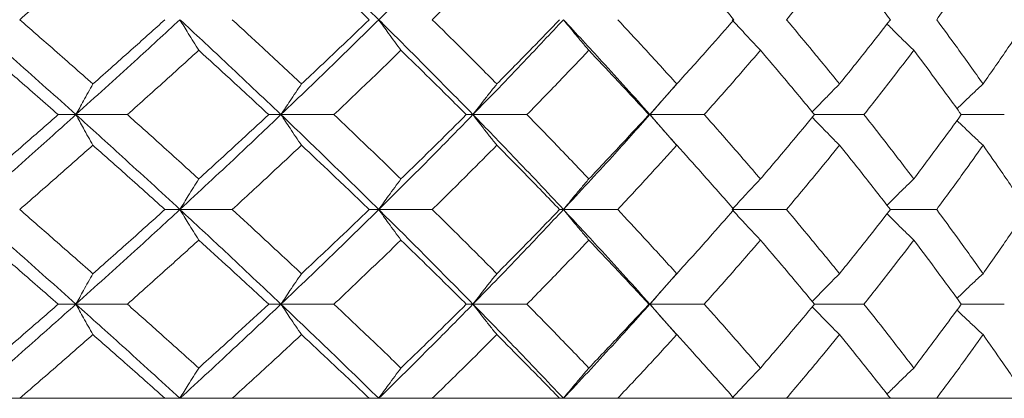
# Model space of a CAD drawing. Header units: inches. Extents: x -4.1 to 23, y -7 to 14.8.
# Tile 99 of 139: x 13.448 to 14.082, y 2.322 to 2.566. Entities that reach past the tile are written whole.
import ezdxf

# ---------------------------------------------------------------- set-up
doc = ezdxf.new("R2010")
doc.units = ezdxf.units.IN
doc.header["$MEASUREMENT"] = 0

msp = doc.modelspace()

# ---------------------------------------------------------------- linework, layer by layer
at = {"color": 7, "linetype": 'Continuous', "lineweight": 15}
for p, q in [((13.85405, 2.50508), (13.87125, 2.52471)), ((13.48413, 2.50508), (13.4727, 2.50508)), ((13.48413, 2.50508), (13.51727, 2.50508)), ((13.61626, 2.50508), (13.60836, 2.50508)), ((13.61626, 2.50508), (13.65041, 2.50508)), ((13.74002, 2.50508), (13.73573, 2.50508)), ((13.74002, 2.50508), (13.77481, 2.50508)), ((13.85405, 2.50508), (13.85342, 2.50508)), ((13.87129, 2.48546), (13.85405, 2.50508)), ((13.85405, 2.50508), (13.8891, 2.50508)), ((13.96014, 2.50508), (13.99203, 2.50508)), ((14.05472, 2.50508), (14.08246, 2.50508)), ((13.55115, 2.44396), (13.54147, 2.44396)), ((13.55115, 2.44396), (13.58485, 2.44396)), ((13.67927, 2.44396), (13.67317, 2.44396)), ((13.67927, 2.44396), (13.71379, 2.44396)), ((13.79833, 2.44396), (13.79587, 2.44396)), ((13.79833, 2.44396), (13.8333, 2.44396)), ((13.90823, 2.44396), (13.94206, 2.44396)), ((14.00902, 2.44396), (14.03887, 2.44396)), ((13.85405, 2.383), (13.87125, 2.40255)), ((13.48413, 2.383), (13.4727, 2.383)), ((13.48413, 2.383), (13.51727, 2.383)), ((13.61626, 2.383), (13.60836, 2.383)), ((13.61626, 2.383), (13.65041, 2.383)), ((13.74002, 2.383), (13.73573, 2.383)), ((13.74002, 2.383), (13.77481, 2.383)), ((13.85405, 2.383), (13.85342, 2.383)), ((13.87129, 2.36352), (13.85405, 2.383)), ((13.85405, 2.383), (13.8891, 2.383)), ((13.96014, 2.383), (13.99203, 2.383)), ((14.05472, 2.383), (14.08246, 2.383)), ((11.38405, 2.32238), (14.32005, 2.32238)), ((13.54147, 2.32238), (13.44787, 2.32238)), ((13.67317, 2.32238), (13.58485, 2.32238)), ((13.79587, 2.32238), (13.71379, 2.32238)), ((13.90823, 2.32238), (13.8333, 2.32238)), ((14.00902, 2.32238), (13.94206, 2.32238)), ((14.09713, 2.32238), (14.03887, 2.32238))]:
    msp.add_line(p, q, dxfattribs=at)
for points, knots in [([(13.41537, 2.5662), (13.42832, 2.5776), (13.45142, 2.59794), (13.47414, 2.61824), (13.48413, 2.62716)], [0, 0, 0, 0, 0.560458, 1, 1, 1, 1]), ([(13.67927, 2.5662), (13.66765, 2.5776), (13.64692, 2.59794), (13.62562, 2.61824), (13.61626, 2.62716)], [0, 0, 0, 0, 0.560458, 1, 1, 1, 1]), ([(13.67927, 2.5662), (13.69077, 2.5776), (13.71129, 2.59794), (13.73124, 2.61824), (13.74002, 2.62716)], [0, 0, 0, 0, 0.560458, 1, 1, 1, 1]), ([(13.44787, 2.5662), (13.45674, 2.57393), (13.47256, 2.58771), (13.4882, 2.60147), (13.49508, 2.60753)], [0, 0, 0, 0, 0.560274, 1, 1, 1, 1]), ([(13.67317, 2.5662), (13.66508, 2.57393), (13.65065, 2.58771), (13.63596, 2.60147), (13.6295, 2.60753)], [0, 0, 0, 0, 0.560274, 1, 1, 1, 1]), ([(13.71379, 2.5662), (13.72164, 2.57393), (13.73563, 2.58771), (13.74936, 2.60147), (13.7554, 2.60753)], [0, 0, 0, 0, 0.560274, 1, 1, 1, 1]), ([(13.90823, 2.5662), (13.90144, 2.57393), (13.88933, 2.58771), (13.87688, 2.60147), (13.87141, 2.60753)], [0, 0, 0, 0, 0.560274, 1, 1, 1, 1]), ([(13.94206, 2.5662), (13.94853, 2.57393), (13.96009, 2.58771), (13.97131, 2.60147), (13.97624, 2.60753)], [0, 0, 0, 0, 0.560274, 1, 1, 1, 1]), ([(14.00902, 2.5662), (14.00299, 2.57393), (13.99225, 2.58771), (13.98113, 2.60147), (13.97624, 2.60753)], [0, 0, 0, 0, 0.560274, 1, 1, 1, 1]), ([(14.03887, 2.5662), (14.04455, 2.57393), (14.0547, 2.58771), (14.06447, 2.60147), (14.06876, 2.60753)], [0, 0, 0, 0, 0.560274, 1, 1, 1, 1]), ([(14.09713, 2.5662), (14.09194, 2.57393), (14.08267, 2.58771), (14.07301, 2.60147), (14.06876, 2.60753)], [0, 0, 0, 0, 0.560274, 1, 1, 1, 1]), ([(13.48413, 2.50508), (13.4714, 2.5165), (13.44868, 2.53688), (13.42555, 2.55725), (13.41537, 2.5662)], [0, 0, 0, 0, 0.560155, 1, 1, 1, 1]), ([(13.49508, 2.5248), (13.48632, 2.53254), (13.47068, 2.54634), (13.45484, 2.56014), (13.44787, 2.5662)], [0, 0, 0, 0, 0.560136, 1, 1, 1, 1]), ([(13.48413, 2.50508), (13.49676, 2.5165), (13.51932, 2.53688), (13.54143, 2.55725), (13.55115, 2.5662)], [0, 0, 0, 0, 0.560155, 1, 1, 1, 1]), ([(13.49508, 2.5248), (13.50379, 2.53254), (13.51936, 2.54634), (13.53472, 2.56014), (13.54147, 2.5662)], [0, 0, 0, 0, 0.560136, 1, 1, 1, 1]), ([(13.56326, 2.5465), (13.56213, 2.54831), (13.55986, 2.55192), (13.55581, 2.55847), (13.55292, 2.56326), (13.55115, 2.5662)], [0, 0, 0, 0, 0.278775, 0.557551, 1, 1, 1, 1]), ([(13.61626, 2.50508), (13.60424, 2.5165), (13.58278, 2.53688), (13.56081, 2.55725), (13.55115, 2.5662)], [0, 0, 0, 0, 0.560155, 1, 1, 1, 1]), ([(13.6295, 2.5248), (13.62123, 2.53254), (13.60646, 2.54634), (13.59145, 2.56014), (13.58485, 2.5662)], [0, 0, 0, 0, 0.560136, 1, 1, 1, 1]), ([(13.61626, 2.50508), (13.62817, 2.5165), (13.64943, 2.53688), (13.67015, 2.55725), (13.67927, 2.5662)], [0, 0, 0, 0, 0.560155, 1, 1, 1, 1]), ([(13.6295, 2.5248), (13.63772, 2.53254), (13.65239, 2.54634), (13.66682, 2.56014), (13.67317, 2.5662)], [0, 0, 0, 0, 0.5601361, 1, 1, 1, 1]), ([(13.6936, 2.5465), (13.69226, 2.54831), (13.68957, 2.55192), (13.68479, 2.55847), (13.68137, 2.56326), (13.67927, 2.5662)], [0, 0, 0, 0, 0.278775, 0.557551, 1, 1, 1, 1]), ([(13.74002, 2.50508), (13.72883, 2.5165), (13.70887, 2.53688), (13.68831, 2.55725), (13.67927, 2.5662)], [0, 0, 0, 0, 0.560155, 1, 1, 1, 1]), ([(13.7554, 2.5248), (13.74771, 2.53254), (13.73397, 2.54634), (13.71996, 2.56014), (13.71379, 2.5662)], [0, 0, 0, 0, 0.5601361, 1, 1, 1, 1]), ([(13.74002, 2.50508), (13.75107, 2.5165), (13.77081, 2.53688), (13.78992, 2.55725), (13.79833, 2.5662)], [0, 0, 0, 0, 0.560155, 1, 1, 1, 1]), ([(13.7554, 2.5248), (13.76303, 2.53254), (13.77666, 2.54634), (13.79, 2.56014), (13.79587, 2.5662)], [0, 0, 0, 0, 0.560136, 1, 1, 1, 1]), ([(13.81472, 2.5465), (13.81319, 2.54831), (13.81012, 2.55192), (13.80464, 2.55847), (13.80073, 2.56326), (13.79833, 2.5662)], [0, 0, 0, 0, 0.2787754, 0.5575509, 1, 1, 1, 1]), ([(13.85405, 2.50508), (13.84382, 2.5165), (13.82558, 2.53688), (13.80665, 2.55725), (13.79833, 2.5662)], [0, 0, 0, 0, 0.560155, 1, 1, 1, 1]), ([(13.87141, 2.5248), (13.86438, 2.53254), (13.85183, 2.54634), (13.83896, 2.56014), (13.8333, 2.5662)], [0, 0, 0, 0, 0.5601361, 1, 1, 1, 1]), ([(13.87141, 2.5248), (13.87837, 2.53254), (13.8908, 2.54634), (13.9029, 2.56014), (13.90823, 2.5662)], [0, 0, 0, 0, 0.5601361, 1, 1, 1, 1]), ([(13.9253, 2.5465), (13.92358, 2.54831), (13.92016, 2.55192), (13.91406, 2.55847), (13.90969, 2.56326), (13.90702, 2.5662)], [0, 0, 0, 0, 0.278775, 0.557551, 1, 1, 1, 1]), ([(13.97624, 2.5248), (13.96995, 2.53254), (13.95873, 2.54634), (13.94715, 2.56014), (13.94206, 2.5662)], [0, 0, 0, 0, 0.560136, 1, 1, 1, 1]), ([(13.97624, 2.5248), (13.98246, 2.53254), (13.99355, 2.54634), (14.00429, 2.56014), (14.00902, 2.5662)], [0, 0, 0, 0, 0.560136, 1, 1, 1, 1]), ([(14.06876, 2.5248), (14.06328, 2.53254), (14.0535, 2.54634), (14.04334, 2.56014), (14.03887, 2.5662)], [0, 0, 0, 0, 0.560136, 1, 1, 1, 1]), ([(14.06876, 2.5248), (14.07416, 2.53254), (14.0838, 2.54634), (14.09306, 2.56014), (14.09713, 2.5662)], [0, 0, 0, 0, 0.560136, 1, 1, 1, 1]), ([(14.02411, 2.5465), (14.02224, 2.54831), (14.0185, 2.55192), (14.01275, 2.55757), (14.00889, 2.56145), (14.00688, 2.56347)], [0, 0, 0, 0, 0.323206, 0.646412, 1, 1, 1, 1]), ([(13.4727, 2.50508), (13.46387, 2.51281), (13.4481, 2.52662), (13.43215, 2.54043), (13.42513, 2.5465)], [0, 0, 0, 0, 0.560071, 1, 1, 1, 1]), ([(13.51727, 2.50508), (13.52591, 2.51281), (13.54135, 2.52662), (13.55657, 2.54043), (13.56326, 2.5465)], [0, 0, 0, 0, 0.560071, 1, 1, 1, 1]), ([(13.60836, 2.50508), (13.6, 2.51281), (13.58508, 2.52662), (13.56993, 2.54043), (13.56326, 2.5465)], [0, 0, 0, 0, 0.560071, 1, 1, 1, 1]), ([(13.65041, 2.50508), (13.65855, 2.51281), (13.67306, 2.52662), (13.68733, 2.54043), (13.6936, 2.5465)], [0, 0, 0, 0, 0.560071, 1, 1, 1, 1]), ([(13.73573, 2.50508), (13.72794, 2.51281), (13.71403, 2.52662), (13.69984, 2.54043), (13.6936, 2.5465)], [0, 0, 0, 0, 0.560071, 1, 1, 1, 1]), ([(13.77481, 2.50508), (13.78234, 2.51281), (13.79579, 2.52662), (13.80894, 2.54043), (13.81472, 2.5465)], [0, 0, 0, 0, 0.560071, 1, 1, 1, 1]), ([(13.85342, 2.50508), (13.84628, 2.51281), (13.83353, 2.52662), (13.82047, 2.54043), (13.81472, 2.5465)], [0, 0, 0, 0, 0.560071, 1, 1, 1, 1]), ([(13.8891, 2.50508), (13.89595, 2.51281), (13.90817, 2.52662), (13.92006, 2.54043), (13.9253, 2.5465)], [0, 0, 0, 0, 0.560071, 1, 1, 1, 1]), ([(13.96014, 2.50508), (13.95373, 2.51281), (13.94228, 2.52662), (13.93048, 2.54043), (13.9253, 2.5465)], [0, 0, 0, 0, 0.560071, 1, 1, 1, 1]), ([(13.99203, 2.50508), (13.99811, 2.51281), (14.00898, 2.52662), (14.01949, 2.54043), (14.02411, 2.5465)], [0, 0, 0, 0, 0.5600706, 1, 1, 1, 1]), ([(14.05472, 2.50508), (14.04911, 2.51281), (14.03908, 2.52662), (14.02868, 2.54043), (14.02411, 2.5465)], [0, 0, 0, 0, 0.560071, 1, 1, 1, 1]), ([(13.49508, 2.5248), (13.49405, 2.523), (13.492, 2.51938), (13.48834, 2.51282), (13.48573, 2.50802), (13.48413, 2.50508)], [0, 0, 0, 0, 0.278676, 0.557352, 1, 1, 1, 1]), ([(13.6295, 2.5248), (13.62826, 2.523), (13.62578, 2.51938), (13.62136, 2.51282), (13.6182, 2.50802), (13.61626, 2.50508)], [0, 0, 0, 0, 0.278676, 0.5573521, 1, 1, 1, 1]), ([(13.7554, 2.5248), (13.75396, 2.523), (13.75108, 2.51938), (13.74594, 2.51282), (13.74227, 2.50802), (13.74002, 2.50508)], [0, 0, 0, 0, 0.278676, 0.557352, 1, 1, 1, 1]), ([(13.87141, 2.5248), (13.86978, 2.523), (13.86653, 2.51938), (13.86073, 2.51282), (13.85659, 2.50802), (13.85405, 2.50508)], [0, 0, 0, 0, 0.278676, 0.5573521, 1, 1, 1, 1]), ([(13.97624, 2.5248), (13.97445, 2.523), (13.97087, 2.51938), (13.96502, 2.51338), (13.96099, 2.50916), (13.95872, 2.50678)], [0, 0, 0, 0, 0.3046918, 0.6093836, 1, 1, 1, 1]), ([(14.06876, 2.5248), (14.06682, 2.523), (14.06294, 2.51938), (14.05734, 2.51407), (14.05369, 2.51054), (14.05196, 2.50886)], [0, 0, 0, 0, 0.3440179, 0.6880359, 1, 1, 1, 1]), ([(13.41537, 2.44396), (13.42831, 2.45536), (13.45143, 2.47573), (13.47413, 2.49611), (13.48413, 2.50508)], [0, 0, 0, 0, 0.559853, 1, 1, 1, 1]), ([(13.42513, 2.46366), (13.43406, 2.47139), (13.45001, 2.4852), (13.46576, 2.499), (13.4727, 2.50508)], [0, 0, 0, 0, 0.559933, 1, 1, 1, 1]), ([(13.49508, 2.48536), (13.49405, 2.48717), (13.492, 2.49078), (13.48834, 2.49734), (13.48573, 2.50214), (13.48413, 2.50508)], [0, 0, 0, 0, 0.278676, 0.557352, 1, 1, 1, 1]), ([(13.55115, 2.44396), (13.53876, 2.45536), (13.51663, 2.47573), (13.49406, 2.49611), (13.48413, 2.50508)], [0, 0, 0, 0, 0.559853, 1, 1, 1, 1]), ([(13.56326, 2.46366), (13.55473, 2.47139), (13.53951, 2.4852), (13.52407, 2.499), (13.51727, 2.50508)], [0, 0, 0, 0, 0.559933, 1, 1, 1, 1]), ([(13.55115, 2.44396), (13.56344, 2.45536), (13.58539, 2.47573), (13.60682, 2.49611), (13.61626, 2.50508)], [0, 0, 0, 0, 0.559853, 1, 1, 1, 1]), ([(13.56326, 2.46366), (13.57174, 2.47139), (13.58689, 2.4852), (13.6018, 2.499), (13.60836, 2.50508)], [0, 0, 0, 0, 0.559933, 1, 1, 1, 1]), ([(13.6295, 2.48536), (13.62826, 2.48717), (13.62578, 2.49078), (13.62136, 2.49734), (13.6182, 2.50214), (13.61626, 2.50508)], [0, 0, 0, 0, 0.278676, 0.5573521, 1, 1, 1, 1]), ([(13.67927, 2.44396), (13.66766, 2.45536), (13.64691, 2.47573), (13.62562, 2.49611), (13.61626, 2.50508)], [0, 0, 0, 0, 0.559853, 1, 1, 1, 1]), ([(13.6936, 2.46366), (13.68561, 2.47139), (13.67134, 2.4852), (13.65681, 2.499), (13.65041, 2.50508)], [0, 0, 0, 0, 0.559933, 1, 1, 1, 1]), ([(13.67927, 2.44396), (13.69077, 2.45536), (13.7113, 2.47573), (13.73124, 2.49611), (13.74002, 2.50508)], [0, 0, 0, 0, 0.5598527, 1, 1, 1, 1]), ([(13.6936, 2.46366), (13.70154, 2.47139), (13.71571, 2.4852), (13.72961, 2.499), (13.73573, 2.50508)], [0, 0, 0, 0, 0.559933, 1, 1, 1, 1]), ([(13.7554, 2.48536), (13.75396, 2.48717), (13.75108, 2.49078), (13.74594, 2.49734), (13.74227, 2.50214), (13.74002, 2.50508)], [0, 0, 0, 0, 0.278676, 0.5573521, 1, 1, 1, 1]), ([(13.79833, 2.44396), (13.78761, 2.45536), (13.76847, 2.47573), (13.74871, 2.49611), (13.74002, 2.50508)], [0, 0, 0, 0, 0.559853, 1, 1, 1, 1]), ([(13.81472, 2.46366), (13.80735, 2.47139), (13.79419, 2.4852), (13.78073, 2.499), (13.77481, 2.50508)], [0, 0, 0, 0, 0.559933, 1, 1, 1, 1]), ([(13.79833, 2.44396), (13.80891, 2.45536), (13.82781, 2.47573), (13.84603, 2.49611), (13.85405, 2.50508)], [0, 0, 0, 0, 0.5598527, 1, 1, 1, 1]), ([(13.81472, 2.46366), (13.82203, 2.47139), (13.83508, 2.4852), (13.84782, 2.499), (13.85342, 2.50508)], [0, 0, 0, 0, 0.559933, 1, 1, 1, 1]), ([(13.87141, 2.48536), (13.86978, 2.48717), (13.86653, 2.49078), (13.86073, 2.49734), (13.85659, 2.50214), (13.85405, 2.50508)], [0, 0, 0, 0, 0.278676, 0.5573521, 1, 1, 1, 1]), ([(13.9253, 2.46366), (13.91863, 2.47139), (13.90672, 2.4852), (13.89448, 2.499), (13.8891, 2.50508)], [0, 0, 0, 0, 0.559933, 1, 1, 1, 1]), ([(13.9253, 2.46366), (13.93189, 2.47139), (13.94367, 2.4852), (13.95511, 2.499), (13.96014, 2.50508)], [0, 0, 0, 0, 0.559933, 1, 1, 1, 1]), ([(13.97624, 2.48536), (13.97445, 2.48717), (13.97087, 2.49078), (13.96502, 2.49678), (13.96099, 2.501), (13.95873, 2.50338)], [0, 0, 0, 0, 0.304724, 0.609448, 1, 1, 1, 1]), ([(14.02411, 2.46366), (14.01822, 2.47139), (14.0077, 2.4852), (13.99681, 2.499), (13.99203, 2.50508)], [0, 0, 0, 0, 0.559933, 1, 1, 1, 1]), ([(14.02411, 2.46366), (14.02992, 2.47139), (14.04031, 2.4852), (14.05032, 2.499), (14.05472, 2.50508)], [0, 0, 0, 0, 0.559933, 1, 1, 1, 1]), ([(14.06876, 2.48536), (14.06682, 2.48717), (14.06294, 2.49078), (14.05734, 2.49609), (14.05369, 2.49962), (14.05196, 2.5013)], [0, 0, 0, 0, 0.344118, 0.688236, 1, 1, 1, 1]), ([(13.44787, 2.44396), (13.45673, 2.45168), (13.47257, 2.46548), (13.4882, 2.47928), (13.49508, 2.48536)], [0, 0, 0, 0, 0.559868, 1, 1, 1, 1]), ([(13.54147, 2.44396), (13.53287, 2.45168), (13.5175, 2.46548), (13.50193, 2.47928), (13.49508, 2.48536)], [0, 0, 0, 0, 0.559868, 1, 1, 1, 1]), ([(13.58485, 2.44396), (13.59324, 2.45168), (13.60825, 2.46548), (13.623, 2.47928), (13.6295, 2.48536)], [0, 0, 0, 0, 0.5598675, 1, 1, 1, 1]), ([(13.67317, 2.44396), (13.66509, 2.45168), (13.65065, 2.46548), (13.63596, 2.47928), (13.6295, 2.48536)], [0, 0, 0, 0, 0.5598675, 1, 1, 1, 1]), ([(13.71379, 2.44396), (13.72164, 2.45168), (13.73564, 2.46548), (13.74936, 2.47928), (13.7554, 2.48536)], [0, 0, 0, 0, 0.559868, 1, 1, 1, 1]), ([(13.79587, 2.44396), (13.78839, 2.45168), (13.77504, 2.46548), (13.7614, 2.47928), (13.7554, 2.48536)], [0, 0, 0, 0, 0.5598675, 1, 1, 1, 1]), ([(13.8333, 2.44396), (13.8405, 2.45168), (13.85335, 2.46548), (13.86589, 2.47928), (13.87141, 2.48536)], [0, 0, 0, 0, 0.559868, 1, 1, 1, 1]), ([(13.90823, 2.44396), (13.90144, 2.45168), (13.88932, 2.46548), (13.87688, 2.47928), (13.87141, 2.48536)], [0, 0, 0, 0, 0.559868, 1, 1, 1, 1]), ([(13.94206, 2.44396), (13.94853, 2.45168), (13.9601, 2.46548), (13.97131, 2.47928), (13.97624, 2.48536)], [0, 0, 0, 0, 0.559868, 1, 1, 1, 1]), ([(14.00902, 2.44396), (14.003, 2.45168), (13.99224, 2.46548), (13.98113, 2.47928), (13.97624, 2.48536)], [0, 0, 0, 0, 0.559868, 1, 1, 1, 1]), ([(14.03887, 2.44396), (14.04455, 2.45168), (14.0547, 2.46548), (14.06447, 2.47928), (14.06876, 2.48536)], [0, 0, 0, 0, 0.5598675, 1, 1, 1, 1]), ([(14.09713, 2.44396), (14.09194, 2.45168), (14.08267, 2.46548), (14.07301, 2.47928), (14.06876, 2.48536)], [0, 0, 0, 0, 0.559868, 1, 1, 1, 1]), ([(13.56326, 2.46366), (13.56213, 2.46185), (13.55986, 2.45824), (13.55581, 2.45169), (13.55292, 2.4469), (13.55115, 2.44396)], [0, 0, 0, 0, 0.278775, 0.557551, 1, 1, 1, 1]), ([(13.6936, 2.46366), (13.69226, 2.46185), (13.68957, 2.45824), (13.68479, 2.45169), (13.68137, 2.4469), (13.67927, 2.44396)], [0, 0, 0, 0, 0.278775, 0.557551, 1, 1, 1, 1]), ([(13.81472, 2.46366), (13.81319, 2.46185), (13.81012, 2.45824), (13.80464, 2.45169), (13.80073, 2.4469), (13.79833, 2.44396)], [0, 0, 0, 0, 0.278775, 0.557551, 1, 1, 1, 1]), ([(13.9253, 2.46366), (13.92358, 2.46185), (13.92016, 2.45824), (13.91406, 2.45169), (13.90969, 2.4469), (13.90702, 2.44396)], [0, 0, 0, 0, 0.278775, 0.557551, 1, 1, 1, 1]), ([(14.02411, 2.46366), (14.02224, 2.46185), (14.0185, 2.45824), (14.01275, 2.45259), (14.00889, 2.44871), (14.00688, 2.44669)], [0, 0, 0, 0, 0.323147, 0.646295, 1, 1, 1, 1]), ([(13.48413, 2.383), (13.4714, 2.39436), (13.44867, 2.41466), (13.42555, 2.435), (13.41537, 2.44396)], [0, 0, 0, 0, 0.55955, 1, 1, 1, 1]), ([(13.49508, 2.40263), (13.48632, 2.41034), (13.47067, 2.42411), (13.45484, 2.43789), (13.44787, 2.44396)], [0, 0, 0, 0, 0.55973, 1, 1, 1, 1]), ([(13.48413, 2.383), (13.49676, 2.39436), (13.51933, 2.41466), (13.54142, 2.435), (13.55115, 2.44396)], [0, 0, 0, 0, 0.55955, 1, 1, 1, 1]), ([(13.49508, 2.40263), (13.50379, 2.41034), (13.51936, 2.42411), (13.53471, 2.43789), (13.54147, 2.44396)], [0, 0, 0, 0, 0.55973, 1, 1, 1, 1]), ([(13.56326, 2.42427), (13.56213, 2.42608), (13.55986, 2.42969), (13.55581, 2.43623), (13.55292, 2.44102), (13.55115, 2.44396)], [0, 0, 0, 0, 0.27887, 0.557739, 1, 1, 1, 1]), ([(13.61626, 2.383), (13.60424, 2.39436), (13.58277, 2.41466), (13.56082, 2.435), (13.55115, 2.44396)], [0, 0, 0, 0, 0.55955, 1, 1, 1, 1]), ([(13.6295, 2.40263), (13.62123, 2.41034), (13.60645, 2.42411), (13.59145, 2.43789), (13.58485, 2.44396)], [0, 0, 0, 0, 0.55973, 1, 1, 1, 1]), ([(13.61626, 2.383), (13.62816, 2.39436), (13.64944, 2.41466), (13.67015, 2.435), (13.67927, 2.44396)], [0, 0, 0, 0, 0.55955, 1, 1, 1, 1]), ([(13.6295, 2.40263), (13.63772, 2.41034), (13.6524, 2.42411), (13.66682, 2.43789), (13.67317, 2.44396)], [0, 0, 0, 0, 0.55973, 1, 1, 1, 1]), ([(13.6936, 2.42427), (13.69226, 2.42608), (13.68957, 2.42969), (13.68479, 2.43623), (13.68137, 2.44102), (13.67927, 2.44396)], [0, 0, 0, 0, 0.27887, 0.557739, 1, 1, 1, 1]), ([(13.74002, 2.383), (13.72884, 2.39436), (13.70886, 2.41466), (13.68832, 2.435), (13.67927, 2.44396)], [0, 0, 0, 0, 0.55955, 1, 1, 1, 1]), ([(13.7554, 2.40263), (13.74771, 2.41034), (13.73397, 2.42411), (13.71996, 2.43789), (13.71379, 2.44396)], [0, 0, 0, 0, 0.55973, 1, 1, 1, 1]), ([(13.74002, 2.383), (13.75107, 2.39436), (13.77082, 2.41466), (13.78992, 2.435), (13.79833, 2.44396)], [0, 0, 0, 0, 0.55955, 1, 1, 1, 1]), ([(13.7554, 2.40263), (13.76303, 2.41034), (13.77667, 2.42411), (13.79, 2.43789), (13.79587, 2.44396)], [0, 0, 0, 0, 0.55973, 1, 1, 1, 1]), ([(13.81472, 2.42427), (13.81319, 2.42608), (13.81011, 2.42969), (13.80464, 2.43623), (13.80073, 2.44102), (13.79833, 2.44396)], [0, 0, 0, 0, 0.2788696, 0.5577393, 1, 1, 1, 1]), ([(13.85405, 2.383), (13.84383, 2.39436), (13.82556, 2.41466), (13.80666, 2.435), (13.79833, 2.44396)], [0, 0, 0, 0, 0.55955, 1, 1, 1, 1]), ([(13.87141, 2.40263), (13.86438, 2.41034), (13.85182, 2.42411), (13.83896, 2.43789), (13.8333, 2.44396)], [0, 0, 0, 0, 0.55973, 1, 1, 1, 1]), ([(13.87141, 2.40263), (13.87837, 2.41034), (13.8908, 2.42411), (13.9029, 2.43789), (13.90823, 2.44396)], [0, 0, 0, 0, 0.55973, 1, 1, 1, 1]), ([(13.9253, 2.42427), (13.92358, 2.42608), (13.92016, 2.42969), (13.91405, 2.43623), (13.90969, 2.44102), (13.90702, 2.44396)], [0, 0, 0, 0, 0.27887, 0.557739, 1, 1, 1, 1]), ([(13.97624, 2.40263), (13.96996, 2.41034), (13.95872, 2.42411), (13.94715, 2.43789), (13.94206, 2.44396)], [0, 0, 0, 0, 0.55973, 1, 1, 1, 1]), ([(13.97624, 2.40263), (13.98246, 2.41034), (13.99356, 2.42411), (14.00429, 2.43789), (14.00902, 2.44396)], [0, 0, 0, 0, 0.55973, 1, 1, 1, 1]), ([(14.06876, 2.40263), (14.06329, 2.41034), (14.0535, 2.42411), (14.04334, 2.43789), (14.03887, 2.44396)], [0, 0, 0, 0, 0.55973, 1, 1, 1, 1]), ([(14.06876, 2.40263), (14.07416, 2.41034), (14.08381, 2.42411), (14.09306, 2.43789), (14.09713, 2.44396)], [0, 0, 0, 0, 0.55973, 1, 1, 1, 1]), ([(14.02411, 2.42427), (14.02224, 2.42608), (14.0185, 2.42969), (14.01275, 2.43533), (14.00889, 2.4392), (14.00688, 2.44123)], [0, 0, 0, 0, 0.3233149, 0.6466297, 1, 1, 1, 1]), ([(13.4727, 2.383), (13.46387, 2.3907), (13.4481, 2.40444), (13.43215, 2.41821), (13.42513, 2.42427)], [0, 0, 0, 0, 0.559665, 1, 1, 1, 1]), ([(13.51727, 2.383), (13.52591, 2.3907), (13.54135, 2.40444), (13.55656, 2.41821), (13.56326, 2.42427)], [0, 0, 0, 0, 0.559665, 1, 1, 1, 1]), ([(13.60836, 2.383), (13.6, 2.3907), (13.58508, 2.40444), (13.56993, 2.41821), (13.56326, 2.42427)], [0, 0, 0, 0, 0.559665, 1, 1, 1, 1]), ([(13.65041, 2.383), (13.65854, 2.3907), (13.67307, 2.40444), (13.68733, 2.41821), (13.6936, 2.42427)], [0, 0, 0, 0, 0.559665, 1, 1, 1, 1]), ([(13.73573, 2.383), (13.72794, 2.3907), (13.71402, 2.40444), (13.69984, 2.41821), (13.6936, 2.42427)], [0, 0, 0, 0, 0.559665, 1, 1, 1, 1]), ([(13.77481, 2.383), (13.78234, 2.3907), (13.79579, 2.40444), (13.80894, 2.41821), (13.81472, 2.42427)], [0, 0, 0, 0, 0.559665, 1, 1, 1, 1]), ([(13.85342, 2.383), (13.84628, 2.3907), (13.83352, 2.40444), (13.82047, 2.41821), (13.81472, 2.42427)], [0, 0, 0, 0, 0.5596645, 1, 1, 1, 1]), ([(13.8891, 2.383), (13.89594, 2.3907), (13.90817, 2.40444), (13.92006, 2.41821), (13.9253, 2.42427)], [0, 0, 0, 0, 0.559665, 1, 1, 1, 1]), ([(13.96014, 2.383), (13.95373, 2.3907), (13.94227, 2.40444), (13.93049, 2.41821), (13.9253, 2.42427)], [0, 0, 0, 0, 0.559665, 1, 1, 1, 1]), ([(13.99203, 2.383), (13.99811, 2.3907), (14.00899, 2.40444), (14.01949, 2.41821), (14.02411, 2.42427)], [0, 0, 0, 0, 0.559665, 1, 1, 1, 1]), ([(14.05472, 2.383), (14.04911, 2.3907), (14.03908, 2.40444), (14.02869, 2.41821), (14.02411, 2.42427)], [0, 0, 0, 0, 0.559665, 1, 1, 1, 1]), ([(13.49508, 2.40263), (13.49405, 2.40083), (13.492, 2.39722), (13.48834, 2.3907), (13.48573, 2.38592), (13.48413, 2.383)], [0, 0, 0, 0, 0.2791678, 0.5583356, 1, 1, 1, 1]), ([(13.6295, 2.40263), (13.62826, 2.40083), (13.62577, 2.39722), (13.62135, 2.3907), (13.61819, 2.38592), (13.61626, 2.383)], [0, 0, 0, 0, 0.279168, 0.558336, 1, 1, 1, 1]), ([(13.7554, 2.40263), (13.75396, 2.40083), (13.75107, 2.39722), (13.74594, 2.3907), (13.74227, 2.38592), (13.74002, 2.383)], [0, 0, 0, 0, 0.279168, 0.558336, 1, 1, 1, 1]), ([(13.87141, 2.40263), (13.86978, 2.40083), (13.86652, 2.39722), (13.86073, 2.3907), (13.85658, 2.38592), (13.85405, 2.383)], [0, 0, 0, 0, 0.279168, 0.558336, 1, 1, 1, 1]), ([(13.97624, 2.40263), (13.97445, 2.40083), (13.97086, 2.39722), (13.96501, 2.39125), (13.96098, 2.38705), (13.95872, 2.38469)], [0, 0, 0, 0, 0.305232, 0.610464, 1, 1, 1, 1]), ([(14.06876, 2.40263), (14.06682, 2.40083), (14.06294, 2.39722), (14.05733, 2.39194), (14.05369, 2.38843), (14.05196, 2.38676)], [0, 0, 0, 0, 0.344629, 0.689258, 1, 1, 1, 1]), ([(13.41537, 2.32238), (13.42831, 2.33366), (13.45145, 2.35384), (13.47413, 2.37408), (13.48413, 2.383)], [0, 0, 0, 0, 0.5592483, 1, 1, 1, 1]), ([(13.42513, 2.34189), (13.43406, 2.34955), (13.45001, 2.36324), (13.46576, 2.37696), (13.4727, 2.383)], [0, 0, 0, 0, 0.559527, 1, 1, 1, 1]), ([(13.49508, 2.3634), (13.49405, 2.3652), (13.49199, 2.3688), (13.48833, 2.37532), (13.48572, 2.38008), (13.48413, 2.383)], [0, 0, 0, 0, 0.279356, 0.558712, 1, 1, 1, 1]), ([(13.55115, 2.32238), (13.53877, 2.33366), (13.51662, 2.35384), (13.49407, 2.37408), (13.48413, 2.383)], [0, 0, 0, 0, 0.559248, 1, 1, 1, 1]), ([(13.56326, 2.34189), (13.55474, 2.34955), (13.5395, 2.36324), (13.52407, 2.37696), (13.51727, 2.383)], [0, 0, 0, 0, 0.559527, 1, 1, 1, 1]), ([(13.55115, 2.32238), (13.56343, 2.33366), (13.5854, 2.35384), (13.60682, 2.37408), (13.61626, 2.383)], [0, 0, 0, 0, 0.559248, 1, 1, 1, 1]), ([(13.56326, 2.34189), (13.57174, 2.34955), (13.58689, 2.36324), (13.60179, 2.37696), (13.60836, 2.383)], [0, 0, 0, 0, 0.559527, 1, 1, 1, 1]), ([(13.6295, 2.3634), (13.62825, 2.3652), (13.62577, 2.3688), (13.62135, 2.37532), (13.61819, 2.38008), (13.61626, 2.383)], [0, 0, 0, 0, 0.279356, 0.558712, 1, 1, 1, 1]), ([(13.67927, 2.32238), (13.66766, 2.33366), (13.6469, 2.35384), (13.62563, 2.37408), (13.61626, 2.383)], [0, 0, 0, 0, 0.559248, 1, 1, 1, 1]), ([(13.6936, 2.34189), (13.68561, 2.34955), (13.67133, 2.36324), (13.65681, 2.37696), (13.65041, 2.383)], [0, 0, 0, 0, 0.559527, 1, 1, 1, 1]), ([(13.67927, 2.32238), (13.69076, 2.33366), (13.71131, 2.35384), (13.73124, 2.37408), (13.74002, 2.383)], [0, 0, 0, 0, 0.559248, 1, 1, 1, 1]), ([(13.6936, 2.34189), (13.70154, 2.34955), (13.71572, 2.36324), (13.72961, 2.37696), (13.73573, 2.383)], [0, 0, 0, 0, 0.559527, 1, 1, 1, 1]), ([(13.7554, 2.3634), (13.75396, 2.3652), (13.75107, 2.3688), (13.74593, 2.37532), (13.74226, 2.38008), (13.74002, 2.383)], [0, 0, 0, 0, 0.279356, 0.558712, 1, 1, 1, 1]), ([(13.79833, 2.32238), (13.78762, 2.33366), (13.76846, 2.35384), (13.74872, 2.37408), (13.74002, 2.383)], [0, 0, 0, 0, 0.559248, 1, 1, 1, 1]), ([(13.81472, 2.34189), (13.80735, 2.34955), (13.79418, 2.36324), (13.78074, 2.37696), (13.77481, 2.383)], [0, 0, 0, 0, 0.5595273, 1, 1, 1, 1]), ([(13.79833, 2.32238), (13.8089, 2.33366), (13.82782, 2.35384), (13.84602, 2.37408), (13.85405, 2.383)], [0, 0, 0, 0, 0.5592483, 1, 1, 1, 1]), ([(13.81472, 2.34189), (13.82203, 2.34955), (13.83508, 2.36324), (13.84781, 2.37696), (13.85342, 2.383)], [0, 0, 0, 0, 0.559527, 1, 1, 1, 1]), ([(13.87141, 2.3634), (13.86978, 2.3652), (13.86652, 2.3688), (13.86072, 2.37532), (13.85658, 2.38008), (13.85405, 2.383)], [0, 0, 0, 0, 0.279356, 0.558712, 1, 1, 1, 1]), ([(13.9253, 2.34189), (13.91863, 2.34955), (13.90672, 2.36324), (13.89449, 2.37696), (13.8891, 2.383)], [0, 0, 0, 0, 0.559527, 1, 1, 1, 1]), ([(13.9253, 2.34189), (13.93189, 2.34955), (13.94368, 2.36324), (13.95511, 2.37696), (13.96014, 2.383)], [0, 0, 0, 0, 0.5595273, 1, 1, 1, 1]), ([(13.97624, 2.3634), (13.97445, 2.3652), (13.97085, 2.36881), (13.965, 2.37476), (13.96098, 2.37896), (13.95873, 2.38131)], [0, 0, 0, 0, 0.305466, 0.610932, 1, 1, 1, 1]), ([(14.02411, 2.34189), (14.01822, 2.34955), (14.00769, 2.36324), (13.99682, 2.37696), (13.99203, 2.383)], [0, 0, 0, 0, 0.559527, 1, 1, 1, 1]), ([(14.02411, 2.34189), (14.02992, 2.34955), (14.04031, 2.36324), (14.05031, 2.37696), (14.05472, 2.383)], [0, 0, 0, 0, 0.559527, 1, 1, 1, 1]), ([(14.06876, 2.3634), (14.06682, 2.3652), (14.06293, 2.36881), (14.05732, 2.37408), (14.05368, 2.37758), (14.05196, 2.37924)], [0, 0, 0, 0, 0.344955, 0.68991, 1, 1, 1, 1]), ([(13.44787, 2.32238), (13.45673, 2.33002), (13.47257, 2.34368), (13.48819, 2.35737), (13.49508, 2.3634)], [0, 0, 0, 0, 0.559462, 1, 1, 1, 1]), ([(13.54147, 2.32238), (13.53287, 2.33002), (13.5175, 2.34368), (13.50193, 2.35737), (13.49508, 2.3634)], [0, 0, 0, 0, 0.559462, 1, 1, 1, 1]), ([(13.58485, 2.32238), (13.59324, 2.33002), (13.60825, 2.34368), (13.623, 2.35737), (13.6295, 2.3634)], [0, 0, 0, 0, 0.559462, 1, 1, 1, 1]), ([(13.67317, 2.32238), (13.66509, 2.33002), (13.65064, 2.34368), (13.63596, 2.35737), (13.6295, 2.3634)], [0, 0, 0, 0, 0.559462, 1, 1, 1, 1]), ([(13.71379, 2.32238), (13.72163, 2.33002), (13.73564, 2.34368), (13.74936, 2.35737), (13.7554, 2.3634)], [0, 0, 0, 0, 0.559462, 1, 1, 1, 1]), ([(13.79587, 2.32238), (13.7884, 2.33002), (13.77504, 2.34368), (13.7614, 2.35737), (13.7554, 2.3634)], [0, 0, 0, 0, 0.559462, 1, 1, 1, 1]), ([(13.8333, 2.32238), (13.8405, 2.33002), (13.85336, 2.34368), (13.86589, 2.35737), (13.87141, 2.3634)], [0, 0, 0, 0, 0.559462, 1, 1, 1, 1]), ([(13.90823, 2.32238), (13.90144, 2.33002), (13.88932, 2.34368), (13.87688, 2.35737), (13.87141, 2.3634)], [0, 0, 0, 0, 0.559462, 1, 1, 1, 1]), ([(13.94206, 2.32238), (13.94853, 2.33002), (13.9601, 2.34368), (13.97131, 2.35737), (13.97624, 2.3634)], [0, 0, 0, 0, 0.559462, 1, 1, 1, 1]), ([(14.00902, 2.32238), (14.003, 2.33002), (13.99224, 2.34368), (13.98113, 2.35737), (13.97624, 2.3634)], [0, 0, 0, 0, 0.559462, 1, 1, 1, 1]), ([(14.03887, 2.32238), (14.04455, 2.33002), (14.0547, 2.34368), (14.06446, 2.35737), (14.06876, 2.3634)], [0, 0, 0, 0, 0.559462, 1, 1, 1, 1]), ([(14.09713, 2.32238), (14.09194, 2.33002), (14.08266, 2.34368), (14.07301, 2.35737), (14.06876, 2.3634)], [0, 0, 0, 0, 0.559462, 1, 1, 1, 1]), ([(13.56326, 2.34189), (13.56212, 2.34009), (13.55985, 2.3365), (13.5558, 2.33001), (13.55291, 2.32528), (13.55115, 2.32238)], [0, 0, 0, 0, 0.279852, 0.559705, 1, 1, 1, 1]), ([(13.6936, 2.34189), (13.69225, 2.34009), (13.68956, 2.3365), (13.68478, 2.33001), (13.68136, 2.32528), (13.67927, 2.32238)], [0, 0, 0, 0, 0.2798524, 0.5597049, 1, 1, 1, 1]), ([(13.81472, 2.34189), (13.81318, 2.34009), (13.8101, 2.3365), (13.80463, 2.33001), (13.80072, 2.32528), (13.79833, 2.32238)], [0, 0, 0, 0, 0.279852, 0.559705, 1, 1, 1, 1]), ([(13.9253, 2.34189), (13.92358, 2.34009), (13.92014, 2.3365), (13.91404, 2.33001), (13.90968, 2.32528), (13.90702, 2.32238)], [0, 0, 0, 0, 0.279852, 0.559705, 1, 1, 1, 1]), ([(14.02411, 2.34189), (14.02223, 2.34009), (14.01848, 2.3365), (14.01273, 2.3309), (14.00888, 2.32707), (14.00688, 2.32508)], [0, 0, 0, 0, 0.324397, 0.648795, 1, 1, 1, 1])]:
    msp.add_open_spline(points, degree=3, knots=knots, dxfattribs=at)

doc.saveas('drawing.dxf')
